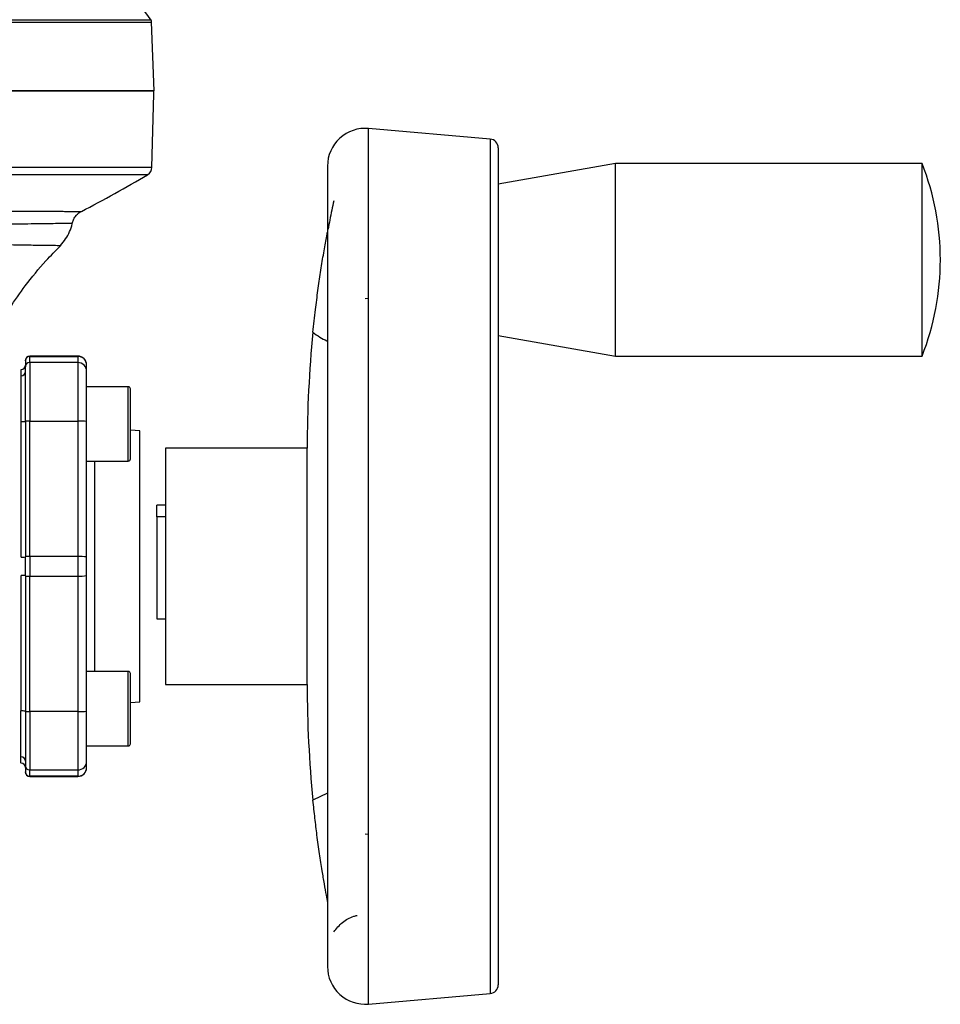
# Model space of a CAD drawing. Header units: millimetres. Extents: x 346 to 1849, y -14 to 1262.
# Tile 55 of 56: x 1744 to 1849, y 635 to 747. Entities that reach past the tile are written whole.
import ezdxf

# ---------------------------------------------------------------- set-up
doc = ezdxf.new("R2010")
doc.units = ezdxf.units.MM

msp = doc.modelspace()

# ---------------------------------------------------------------- linework, layer by layer
at = {"color": 8, "linetype": 'Continuous', "lineweight": 25}
for p, q in [((1579.25, 746.99), (1758.7, 746.99)), ((1579.34, 747.27), (1758.61, 747.27)), ((1783.48, 634.85), (1783.48, 734.85)), ((1797.37, 733.63), (1797.37, 636.07)), ((1758.73, 730.4), (1587.49, 730.4)), ((1758.24, 729.57), (1589.67, 729.57)), ((1744.78, 708.85), (1744.78, 708.82)), ((1750.28, 708.85), (1750.28, 708.82)), ((1756.03, 696.86), (1756.03, 705.36)), ((1752.19, 696.86), (1752.19, 672.84)), ((1756.03, 664.34), (1756.03, 672.84)), ((1744.78, 660.88), (1744.78, 660.85)), ((1750.28, 660.85), (1750.28, 660.88)), ((1778.79, 658.96), (1777.13, 658.13))]:
    msp.add_line(p, q, dxfattribs=at)
at = {"color": 7, "linetype": 'Continuous', "lineweight": 25}
for p, q in [((1758.98, 739.15), (1758.7, 746.99)), ((1758.73, 730.4), (1758.95, 738.82)), ((1797.37, 733.63), (1783.48, 734.85)), ((1811.7, 730.85), (1798.29, 728.49)), ((1846.7, 730.85), (1811.7, 730.85)), ((1811.7, 708.85), (1811.7, 730.85)), ((1846.7, 708.85), (1846.7, 730.85)), ((1778.79, 730.55), (1778.79, 639.15)), ((1783.1, 715.43), (1783.48, 715.48)), ((1798.29, 711.21), (1811.7, 708.85)), ((1750.28, 708.85), (1744.78, 708.85)), ((1744.78, 708.82), (1750.28, 708.82)), ((1744.78, 708.11), (1744.78, 708.82)), ((1750.28, 708.82), (1750.28, 708.11)), ((1811.7, 708.85), (1846.7, 708.85)), ((1743.78, 707.32), (1743.78, 706.6)), ((1744.28, 708.32), (1744.28, 707.61)), ((1750.28, 708.11), (1744.78, 708.11)), ((1744.78, 708.11), (1744.78, 701.44)), ((1750.28, 708.11), (1750.28, 701.44)), ((1751.28, 707.11), (1751.28, 707.83)), ((1743.78, 706.6), (1743.78, 701.37)), ((1756.03, 705.36), (1751.28, 705.36)), ((1743.78, 701.37), (1743.78, 685.89)), ((1744.28, 701.41), (1744.28, 685.94)), ((1744.78, 701.44), (1750.28, 701.44)), ((1744.78, 685.96), (1744.78, 701.44)), ((1750.28, 701.44), (1750.28, 685.96)), ((1751.28, 685.92), (1751.28, 701.39)), ((1757.36, 700.32), (1756.28, 700.41)), ((1757.36, 669.38), (1757.36, 700.32)), ((1776.48, 698.35), (1760.29, 698.35)), ((1760.29, 698.35), (1760.29, 671.35)), ((1776.48, 671.35), (1776.48, 698.35)), ((1751.28, 696.86), (1756.03, 696.86)), ((1760.29, 691.85), (1759.29, 691.85)), ((1759.29, 690.51), (1759.29, 691.85)), ((1760.29, 690.51), (1759.29, 690.51)), ((1759.29, 690.51), (1759.29, 678.85)), ((1744.28, 683.76), (1744.28, 685.94)), ((1750.28, 685.96), (1744.78, 685.96)), ((1744.78, 685.96), (1744.78, 683.74)), ((1750.28, 685.96), (1750.28, 683.74)), ((1751.28, 683.78), (1751.28, 685.92)), ((1743.78, 683.81), (1743.78, 668.33)), ((1744.28, 683.76), (1744.28, 668.29)), ((1744.78, 683.74), (1750.28, 683.74)), ((1744.78, 668.26), (1744.78, 683.74)), ((1750.28, 683.74), (1750.28, 668.26)), ((1751.28, 668.31), (1751.28, 683.78)), ((1759.29, 678.85), (1760.29, 678.85)), ((1756.03, 672.84), (1751.28, 672.84)), ((1760.29, 671.35), (1776.48, 671.35)), ((1756.28, 669.29), (1757.36, 669.38)), ((1743.78, 663.1), (1743.78, 668.33)), ((1750.28, 668.26), (1744.78, 668.26)), ((1744.78, 668.26), (1744.78, 661.59)), ((1750.28, 668.26), (1750.28, 661.59)), ((1751.28, 664.34), (1756.03, 664.34)), ((1743.78, 662.38), (1743.78, 663.1)), ((1751.28, 661.87), (1751.28, 662.59)), ((1744.28, 662.09), (1744.28, 661.38)), ((1744.78, 661.59), (1750.28, 661.59)), ((1744.78, 660.88), (1744.78, 661.59)), ((1750.28, 661.59), (1750.28, 660.88)), ((1750.28, 660.88), (1744.78, 660.88)), ((1744.78, 660.85), (1750.28, 660.85)), ((1783.48, 654.22), (1783.1, 654.27)), ((1783.48, 634.85), (1797.37, 636.07))]:
    msp.add_line(p, q, dxfattribs=at)
for centre, radius, start, end in [((1677.48, 688.81), 100, 35.7748, 41.3573), ((1758.2, 746.98), 0.5, 2, 35.7748), ((1757.95, 738.85), 1, 358.5, 17.4823), ((1783.1, 730.55), 4.31, 85, 180), ((1797.29, 732.64), 1, 0, 85), ((1818.79, 719.85), 30, 338.4898, 21.5102), ((1757.73, 730.43), 1, 300.7698, 358.5), ((1686.62, 849.86), 140, 297.2285, 300.7698), ((1909.34, 698.35), 132.87, 174.2888, 180), ((1744.78, 708.35), 0.5, 90, 180), ((1744.77, 708.32), 0.5, 89.9692, 179.9692), ((1750.28, 707.85), 1, 0, 90), ((1750.28, 707.82), 0.999, 0.0308, 90.0308), ((1743.78, 707.82), 0.5, 270.9685, 359.9699), ((1744.77, 707.61), 0.5, 89.9692, 179.9692), ((1750.28, 707.11), 0.999, 0.0308, 90.0308), ((1743.78, 707.1), 0.5, 270.9685, 359.9699), ((1756.03, 705.11), 0.25, 0, 90), ((1743.91, 704.02), 2.65, 267.3833, 278.0191), ((1744.65, 698.72), 2.72, 87.3681, 97.941), ((1750.52, 696.01), 5.43, 82.059, 92.6319), ((1756.03, 697.11), 0.25, 270, 0), ((1743.91, 688.54), 2.65, 267.3833, 278.0191), ((1744.65, 683.25), 2.72, 87.3681, 97.941), ((1750.52, 680.54), 5.43, 82.059, 92.6319), ((1743.91, 681.16), 2.65, 81.9809, 92.6167), ((1744.65, 686.45), 2.72, 262.059, 272.6319), ((1750.52, 689.16), 5.43, 267.3681, 277.941), ((1756.03, 672.59), 0.25, 0, 90), ((1909.34, 671.35), 132.87, 180, 185.7112), ((1743.91, 665.68), 2.65, 81.9809, 92.6167), ((1744.65, 670.98), 2.72, 262.059, 272.6319), ((1750.52, 673.69), 5.43, 267.3681, 277.941), ((1756.03, 664.59), 0.25, 270, 0), ((1743.78, 662.6), 0.5, 0.0301, 89.0315), ((1743.78, 661.88), 0.5, 0.0301, 89.0315), ((1750.28, 662.59), 0.999, 269.9692, 359.9692), ((1744.77, 662.09), 0.5, 180.0308, 270.0308), ((1744.77, 661.38), 0.5, 180.0308, 270.0308), ((1744.78, 661.35), 0.5, 180, 270), ((1750.28, 661.88), 0.999, 269.9692, 359.9692), ((1750.28, 661.85), 1, 270, 0), ((1783.1, 639.15), 4.31, 180, 275), ((1797.29, 637.06), 1, 275, 0)]:
    msp.add_arc(centre, radius, start, end, dxfattribs=at)
for points, knots in [([(1758.9, 739.15), (1758.83, 739.15), (1758.69, 739.15), (1757.51, 739.15), (1755.55, 739.15), (1752.7, 739.15), (1748.97, 739.15), (1744.36, 739.15), (1738.9, 739.15), (1732.68, 739.15), (1725.77, 739.15), (1718.3, 739.15), (1710.39, 739.15), (1702.19, 739.15), (1693.83, 739.15), (1685.49, 739.15), (1677.2, 739.15), (1668.97, 739.15), (1660.75, 739.15), (1652.46, 739.15), (1644.12, 739.15), (1635.76, 739.15), (1627.56, 739.15), (1619.65, 739.15), (1612.18, 739.15), (1605.27, 739.15), (1599.05, 739.15), (1593.59, 739.15), (1588.98, 739.15), (1585.24, 739.15), (1582.41, 739.15), (1580.41, 739.15), (1579.75, 739.15), (1579.42, 739.15)], [0, 0, 0, 0, 0.029501, 0.059996, 0.091396, 0.123593, 0.156458, 0.189841, 0.22358, 0.257499, 0.291418, 0.325157, 0.358541, 0.391405, 0.423602, 0.455003, 0.485002, 0.514999, 0.544997, 0.574994, 0.606395, 0.638592, 0.671457, 0.70484, 0.738579, 0.772498, 0.806417, 0.840156, 0.873539, 0.906404, 0.938601, 0.970002, 1, 1, 1, 1]), ([(1579.85, 739.15), (1580.1, 739.15), (1580.74, 739.15), (1582.73, 739.15), (1585.69, 739.15), (1589.48, 739.15), (1594.02, 739.15), (1599.29, 739.15), (1605.23, 739.15), (1611.79, 739.15), (1618.89, 739.15), (1626.48, 739.15), (1634.48, 739.15), (1642.81, 739.15), (1651.39, 739.15), (1660.14, 739.15), (1668.98, 739.15), (1677.81, 739.15), (1686.56, 739.15), (1695.14, 739.15), (1703.47, 739.15), (1711.47, 739.15), (1719.06, 739.15), (1726.16, 739.15), (1732.72, 739.15), (1738.66, 739.15), (1743.93, 739.15), (1748.48, 739.15), (1752.26, 739.15), (1755.24, 739.15), (1757.38, 739.15), (1758.72, 739.15), (1758.89, 739.15), (1758.98, 739.15)], [0, 0, 0, 0, 0.021509, 0.054125, 0.086742, 0.119358, 0.151975, 0.184591, 0.217207, 0.249824, 0.28244, 0.315056, 0.347673, 0.380289, 0.412905, 0.445522, 0.478138, 0.510755, 0.543371, 0.575987, 0.608604, 0.64122, 0.673836, 0.706453, 0.739069, 0.771685, 0.804302, 0.836918, 0.869535, 0.902151, 0.934767, 0.967384, 1, 1, 1, 1]), ([(1798.29, 732.64), (1798.29, 732.57), (1798.29, 732.43), (1798.29, 731.28), (1798.29, 729.55), (1798.29, 727.35), (1798.29, 724.9), (1798.29, 722.01), (1798.29, 718.7), (1798.29, 715.04), (1798.29, 711.07), (1798.29, 706.87), (1798.29, 702.06), (1798.29, 696.65), (1798.29, 690.74), (1798.29, 684.85), (1798.29, 678.96), (1798.29, 673.05), (1798.29, 667.64), (1798.29, 662.83), (1798.29, 658.63), (1798.29, 654.66), (1798.29, 651), (1798.29, 647.69), (1798.29, 644.8), (1798.29, 642.35), (1798.29, 640.15), (1798.29, 638.42), (1798.29, 637.27), (1798.29, 637.13), (1798.29, 637.06)], [0, 0, 0, 0, 0.038814, 0.078832, 0.119976, 0.152138, 0.184303, 0.21715, 0.25, 0.282846, 0.315697, 0.347859, 0.380024, 0.421165, 0.461184, 0.5, 0.538813, 0.578832, 0.619976, 0.652138, 0.684303, 0.71715, 0.75, 0.782846, 0.815697, 0.847859, 0.880024, 0.921165, 0.961184, 1, 1, 1, 1]), ([(1779.51, 726.6), (1779.36, 725.89), (1779.15, 724.89), (1778.92, 723.71), (1778.85, 723.36)], [0, 0, 0, 0, 0.710267, 1, 1, 1, 1]), ([(1733.55, 725.43), (1734.18, 725.43), (1735.55, 725.43), (1737.6, 725.43), (1739.7, 725.42), (1741.36, 725.42), (1742.57, 725.41), (1743.41, 725.41), (1744.21, 725.41), (1744.96, 725.4), (1745.66, 725.4), (1746.3, 725.4), (1746.97, 725.39), (1747.7, 725.39), (1748.41, 725.39), (1749, 725.38), (1749.46, 725.38), (1750.02, 725.38), (1750.55, 725.38), (1750.63, 725.38), (1750.67, 725.38)], [0, 0, 0, 0, 0.057915, 0.125436, 0.20256, 0.281015, 0.317773, 0.354528, 0.391281, 0.428031, 0.464778, 0.501522, 0.535059, 0.584067, 0.643504, 0.693224, 0.736397, 0.781069, 0.892114, 1, 1, 1, 1]), ([(1749.63, 724), (1749.67, 724.14), (1749.75, 724.43), (1749.98, 724.82), (1750.29, 725.15), (1750.55, 725.3), (1750.67, 725.38)], [0, 0, 0, 0, 0.2468707, 0.5, 0.7531293, 1, 1, 1, 1]), ([(1748.29, 721.5), (1748.5, 721.73), (1748.92, 722.21), (1749.35, 723.06), (1749.59, 723.67), (1749.62, 723.99), (1749.63, 724)], [0, 0, 0, 0, 0.326438, 0.65876, 0.991009, 1, 1, 1, 1]), ([(1777.13, 711.57), (1777.23, 712.44), (1777.4, 714.08), (1777.7, 716.37), (1778, 718.47), (1778.32, 720.43), (1778.59, 721.99), (1778.73, 722.71), (1778.77, 722.96)], [0, 0, 0, 0, 0.192649, 0.361463, 0.53477, 0.714302, 0.898034, 1, 1, 1, 1]), ([(1733.44, 688.94), (1733.95, 690.79), (1734.88, 694.18), (1736.18, 698.81), (1737.18, 702.57), (1738.12, 705.63), (1739.11, 708.1), (1740.15, 710.3), (1741.26, 712.35), (1742.61, 714.56), (1744.38, 717.07), (1746.3, 719.46), (1747.75, 720.9), (1748.32, 721.47)], [0, 0, 0, 0, 0.158214, 0.290657, 0.397328, 0.479426, 0.554495, 0.61735, 0.680345, 0.747169, 0.831305, 0.933574, 1, 1, 1, 1]), ([(1744.28, 701.41), (1744.28, 702.18), (1744.28, 703.78), (1744.28, 705.81), (1744.28, 707.25), (1744.28, 707.49), (1744.28, 707.61)], [0, 0, 0, 0, 0.241268, 0.5, 0.758732, 1, 1, 1, 1]), ([(1751.28, 701.39), (1751.28, 702.1), (1751.28, 703.57), (1751.28, 705.45), (1751.28, 706.78), (1751.28, 707), (1751.28, 707.11)], [0, 0, 0, 0, 0.241268, 0.5, 0.758732, 1, 1, 1, 1]), ([(1756.28, 697.11), (1756.28, 697.17), (1756.28, 697.25), (1756.28, 697.75), (1756.28, 698.26), (1756.28, 698.9), (1756.28, 699.84), (1756.28, 701.11), (1756.28, 702.39), (1756.28, 703.32), (1756.28, 703.96), (1756.28, 704.48), (1756.28, 704.98), (1756.28, 705.06), (1756.28, 705.11)], [0, 0, 0, 0, 0.119728, 0.18418, 0.25, 0.31582, 0.380272, 0.5, 0.619728, 0.68418, 0.75, 0.81582, 0.880272, 1, 1, 1, 1]), ([(1756.28, 668.59), (1756.28, 669.09), (1756.28, 669.86), (1756.28, 670.79), (1756.28, 671.44), (1756.28, 671.95), (1756.28, 672.45), (1756.28, 672.53), (1756.28, 672.59)], [0, 0, 0, 0, 0.239457, 0.368361, 0.5, 0.631639, 0.760543, 1, 1, 1, 1]), ([(1744.28, 668.29), (1744.28, 667.52), (1744.28, 665.92), (1744.28, 663.89), (1744.28, 662.45), (1744.28, 662.21), (1744.28, 662.09)], [0, 0, 0, 0, 0.241268, 0.5, 0.758732, 1, 1, 1, 1]), ([(1751.28, 662.59), (1751.28, 662.7), (1751.28, 662.92), (1751.28, 664.25), (1751.28, 666.13), (1751.28, 667.6), (1751.28, 668.31)], [0, 0, 0, 0, 0.241268, 0.5, 0.758732, 1, 1, 1, 1]), ([(1756.28, 664.59), (1756.28, 664.64), (1756.28, 664.72), (1756.28, 665.22), (1756.28, 665.74), (1756.28, 666.38), (1756.28, 667.31), (1756.28, 668.08), (1756.28, 668.59)], [0, 0, 0, 0, 0.239457, 0.368361, 0.5, 0.631639, 0.760543, 1, 1, 1, 1]), ([(1778.83, 646.46), (1778.78, 646.73), (1778.67, 647.29), (1778.44, 648.59), (1778.17, 650.16), (1777.88, 652.02), (1777.6, 654.04), (1777.35, 656.1), (1777.21, 657.45), (1777.13, 658.13)], [0, 0, 0, 0, 0.116398, 0.250481, 0.38733, 0.549674, 0.715366, 0.85577, 1, 1, 1, 1]), ([(1779.51, 643.1), (1779.82, 643.49), (1780.43, 644.26), (1781.45, 644.8), (1782.05, 644.95), (1782.18, 644.99)], [0, 0, 0, 0, 0.44097, 0.882438, 1, 1, 1, 1])]:
    msp.add_open_spline(points, degree=3, knots=knots, dxfattribs=at)
at = {"color": 8, "linetype": 'Continuous', "lineweight": 25}
for points, knots in [([(1749.62, 724), (1749.53, 724), (1749.35, 724), (1747.85, 723.98), (1745.48, 723.95), (1742.13, 723.9), (1737.95, 723.83), (1734.45, 723.75), (1732.7, 723.71)], [0, 0, 0, 0, 0.165857, 0.331713, 0.497959, 0.665434, 0.832328, 1, 1, 1, 1]), ([(1723.91, 722.85), (1723.91, 722.85), (1723.93, 722.85), (1724.01, 722.84), (1724.29, 722.8), (1724.87, 722.73), (1725.83, 722.62), (1727.32, 722.46), (1729.37, 722.26), (1731.95, 722.05), (1734.85, 721.87), (1737.91, 721.72), (1740.95, 721.62), (1743.62, 721.56), (1745.79, 721.53), (1747.3, 721.51), (1747.92, 721.5), (1748.12, 721.5), (1748.17, 721.5), (1748.21, 721.5), (1748.25, 721.5), (1748.27, 721.5), (1748.28, 721.5), (1748.29, 721.5), (1748.29, 721.5), (1748.29, 721.5), (1748.29, 721.5), (1748.29, 721.5), (1748.29, 721.5), (1748.29, 721.5), (1748.29, 721.5), (1748.29, 721.5), (1748.28, 721.5), (1748.27, 721.5)], [0, 0, 0, 0, 0.000169, 0.001406, 0.004762, 0.017306, 0.037575, 0.06549, 0.114456, 0.176688, 0.252212, 0.341273, 0.442857, 0.556851, 0.662969, 0.779152, 0.888771, 0.901533, 0.914393, 0.927352, 0.940412, 0.953576, 0.966846, 0.980225, 0.980225, 0.980227, 0.980233, 0.980257, 0.98035, 0.980716, 0.982169, 0.987958, 1, 1, 1, 1]), ([(1777.13, 711.57), (1777.64, 711.2), (1778.17, 710.82), (1778.76, 710.58), (1778.79, 710.57)], [0, 0, 0, 0, 0.962902, 1, 1, 1, 1])]:
    msp.add_open_spline(points, degree=3, knots=knots, dxfattribs=at)

doc.saveas('drawing.dxf')
